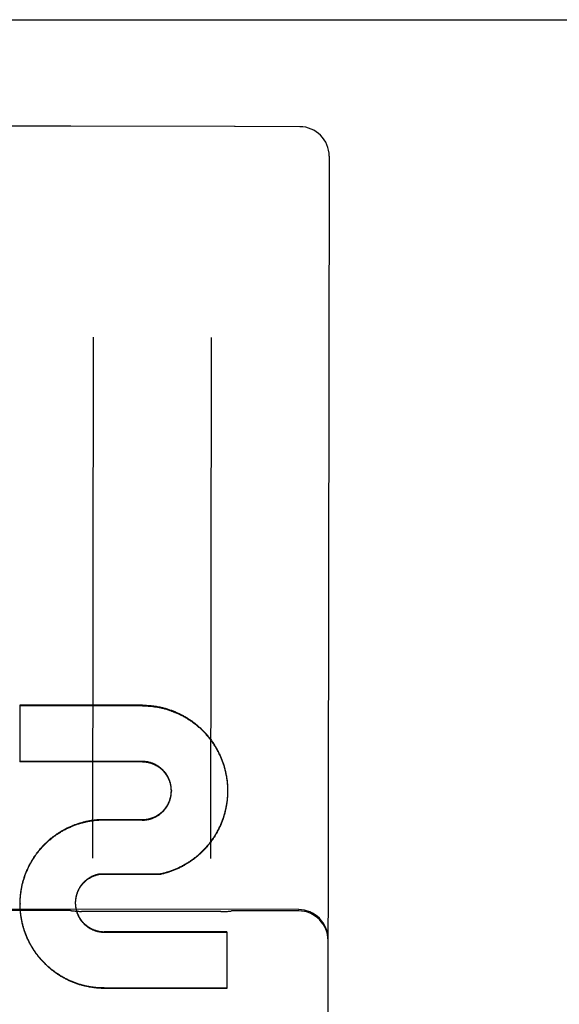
# Model space of a CAD drawing. Header units: inches. Extents: x 0 to 277, y 0 to 179.
# Tile 84 of 94: x 94.063 to 94.635, y 120.126 to 121.169. Entities that reach past the tile are written whole.
import ezdxf

# ---------------------------------------------------------------- set-up
doc = ezdxf.new("R2010")
doc.units = ezdxf.units.IN
doc.header["$LTSCALE"] = 15.20914
doc.header["$MEASUREMENT"] = 0
doc.linetypes.add('HIDDEN', pattern=[0.2, 0.1, -0.1])
doc.layers.get('0').update_dxf_attribs({"linetype": 'CONTINUOUS'})
doc.layers.add('02___PRT_ALL_AXES', color=7, linetype='CONTINUOUS')
doc.layers.add('DEFAULT_2', color=8, linetype='HIDDEN')

msp = doc.modelspace()

# ---------------------------------------------------------------- linework, layer by layer
at = {"color": 3, "linetype": 'Continuous'}
msp.add_line((91.0932, 121.1695), (119.9057, 121.1695), dxfattribs=at)
at = {"layer": '02___PRT_ALL_AXES', "color": 8, "linetype": 'HIDDEN'}
for p, q in [((94.1162, 121.0565), (94.0412, 121.0566)), ((94.2905, 121.0562), (94.1169, 121.0565)), ((94.36, 121.0561), (94.2912, 121.0562)), ((94.3587, 120.2263), (93.5462, 120.2276)), ((94.1149, 120.2253), (94.0399, 120.2254)), ((94.2763, 120.2242), (94.1285, 120.2245)), ((94.3587, 120.2249), (94.2899, 120.225))]:
    msp.add_line(p, q, dxfattribs=at)
at = {"layer": 'DEFAULT_2', "color": 8, "linetype": 'HIDDEN'}
for p, q in [((94.1169, 121.0565), (94.1167, 121.0565)), ((94.2908, 121.0562), (94.2905, 121.0562)), ((94.3912, 121.0248), (94.3882, 119.1296)), ((94.1409, 120.833), (94.14, 120.2809)), ((94.2659, 120.8328), (94.265, 120.2807)), ((94.0629, 120.4432), (94.0628, 120.3829)), ((94.1931, 120.443), (94.0629, 120.4432)), ((94.0629, 120.4425), (94.1931, 120.4423)), ((94.193, 120.3833), (94.0628, 120.3835)), ((94.193, 120.3827), (94.0628, 120.3829)), ((94.2832, 120.3574), (94.2832, 120.3558)), ((94.2832, 120.3564), (94.2833, 120.3548)), ((94.2833, 120.3554), (94.2833, 120.3538)), ((94.2237, 120.3525), (94.2237, 120.3519)), ((94.2833, 120.3495), (94.2832, 120.3479)), ((94.2833, 120.3544), (94.2833, 120.3528)), ((94.2833, 120.3534), (94.2833, 120.3518)), ((94.2833, 120.3524), (94.2833, 120.3518)), ((94.2833, 120.3524), (94.2833, 120.3508)), ((94.2833, 120.3515), (94.2833, 120.3498)), ((94.2833, 120.3505), (94.2833, 120.3489)), ((94.1527, 120.322), (94.1527, 120.3215)), ((94.1527, 120.322), (94.1928, 120.3218)), ((94.1527, 120.3215), (94.1928, 120.3212)), ((94.1928, 120.3218), (94.1928, 120.3212)), ((94.1469, 120.2639), (94.1469, 120.2634)), ((94.2123, 120.2637), (94.1469, 120.2634)), ((94.2123, 120.2642), (94.2123, 120.2637)), ((94.0632, 120.2328), (94.0632, 120.2338)), ((94.0632, 120.2328), (94.0632, 120.2323)), ((94.0632, 120.2314), (94.0632, 120.2323)), ((94.0633, 120.2294), (94.0632, 120.2308)), ((94.0633, 120.2363), (94.0634, 120.2377)), ((94.0633, 120.2353), (94.0633, 120.2367)), ((94.0633, 120.2343), (94.0633, 120.2357)), ((94.0633, 120.2284), (94.0633, 120.2299)), ((94.0634, 120.2372), (94.0634, 120.2386)), ((94.1219, 120.2352), (94.1218, 120.2344)), ((94.1218, 120.2348), (94.1218, 120.2339)), ((94.1218, 120.2339), (94.1218, 120.2337)), ((94.1218, 120.2337), (94.1218, 120.233)), ((94.1218, 120.2334), (94.1218, 120.2326)), ((94.1218, 120.233), (94.1218, 120.2322)), ((94.1218, 120.2326), (94.1219, 120.2317)), ((94.1219, 120.2356), (94.1219, 120.2348)), ((94.0634, 120.2274), (94.0633, 120.2289)), ((94.0634, 120.2265), (94.0634, 120.2279)), ((94.2826, 120.2027), (94.1525, 120.2029)), ((94.1525, 120.2025), (94.2826, 120.2023)), ((94.2826, 120.2027), (94.2825, 120.1427)), ((94.2825, 120.143), (94.1524, 120.1433)), ((94.2825, 120.1427), (94.1524, 120.1429))]:
    msp.add_line(p, q, dxfattribs=at)
for points in [[(94.1931, 120.443), (94.194, 120.443), (94.195, 120.443), (94.196, 120.4429), (94.197, 120.4429), (94.1979, 120.4428), (94.1989, 120.4428), (94.1999, 120.4427), (94.2009, 120.4426), (94.2018, 120.4425), (94.2028, 120.4424), (94.2038, 120.4423), (94.2048, 120.4422), (94.2057, 120.4421), (94.2067, 120.4419), (94.2076, 120.4418), (94.2086, 120.4416), (94.2096, 120.4414), (94.2105, 120.4413), (94.2115, 120.4411), (94.2124, 120.4409), (94.2134, 120.4406), (94.2143, 120.4404), (94.2153, 120.4402), (94.2162, 120.4399), (94.2172, 120.4397), (94.2181, 120.4394), (94.2191, 120.4391), (94.22, 120.4388), (94.2209, 120.4385), (94.2218, 120.4382), (94.2228, 120.4379), (94.2237, 120.4376), (94.2246, 120.4373), (94.2255, 120.4369), (94.2264, 120.4366), (94.2273, 120.4362), (94.2282, 120.4358), (94.2291, 120.4354), (94.23, 120.435), (94.2309, 120.4346), (94.2318, 120.4342), (94.2327, 120.4338), (94.2336, 120.4333), (94.2344, 120.4329), (94.2353, 120.4324), (94.2362, 120.432), (94.237, 120.4315), (94.2379, 120.431), (94.2387, 120.4305), (94.2396, 120.43), (94.2404, 120.4295), (94.2412, 120.429), (94.242, 120.4285), (94.2429, 120.4279), (94.2437, 120.4274), (94.2445, 120.4268), (94.2453, 120.4263), (94.2461, 120.4257), (94.2469, 120.4251), (94.2476, 120.4245), (94.2484, 120.4239), (94.2492, 120.4233), (94.25, 120.4227), (94.2507, 120.4221), (94.2515, 120.4215), (94.2522, 120.4208), (94.2529, 120.4202), (94.2537, 120.4195), (94.2544, 120.4189), (94.2551, 120.4182), (94.2558, 120.4175), (94.2565, 120.4168), (94.2572, 120.4161), (94.2579, 120.4154), (94.2586, 120.4147), (94.2592, 120.414), (94.2599, 120.4133), (94.2605, 120.4126), (94.2612, 120.4118), (94.2618, 120.4111), (94.2625, 120.4103), (94.2631, 120.4096), (94.2637, 120.4088), (94.2643, 120.408), (94.2649, 120.4073), (94.2655, 120.4065), (94.2661, 120.4057), (94.2666, 120.4049), (94.2672, 120.4041), (94.2678, 120.4033), (94.2683, 120.4025), (94.2688, 120.4017), (94.2694, 120.4008), (94.2699, 120.4), (94.2704, 120.3992), (94.2709, 120.3983), (94.2714, 120.3975), (94.2719, 120.3966), (94.2723, 120.3957), (94.2728, 120.3949), (94.2733, 120.394), (94.2737, 120.3931), (94.2741, 120.3923), (94.2746, 120.3914), (94.275, 120.3905), (94.2754, 120.3896), (94.2758, 120.3887), (94.2762, 120.3878), (94.2765, 120.3869), (94.2769, 120.386), (94.2773, 120.3851), (94.2776, 120.3842), (94.278, 120.3832), (94.2783, 120.3823), (94.2786, 120.3814), (94.2789, 120.3804), (94.2792, 120.3795), (94.2795, 120.3786), (94.2798, 120.3776), (94.28, 120.3767), (94.2803, 120.3757), (94.2805, 120.3748), (94.2808, 120.3738), (94.281, 120.3729), (94.2812, 120.3719), (94.2814, 120.371), (94.2816, 120.37), (94.2818, 120.369), (94.282, 120.3681), (94.2821, 120.3671), (94.2823, 120.3661), (94.2824, 120.3652), (94.2826, 120.3642), (94.2827, 120.3632), (94.2828, 120.3622), (94.2829, 120.3613), (94.283, 120.3603), (94.2831, 120.3593), (94.2831, 120.3583), (94.2832, 120.3574)], [(94.1931, 120.4423), (94.1941, 120.4423), (94.195, 120.4423), (94.196, 120.4423), (94.197, 120.4422), (94.198, 120.4422), (94.199, 120.4421), (94.2, 120.442), (94.2009, 120.442), (94.2019, 120.4419), (94.2029, 120.4418), (94.2039, 120.4417), (94.2049, 120.4415), (94.2058, 120.4414), (94.2068, 120.4413), (94.2078, 120.4411), (94.2088, 120.4409), (94.2097, 120.4408), (94.2107, 120.4406), (94.2117, 120.4404), (94.2126, 120.4402), (94.2136, 120.4399), (94.2145, 120.4397), (94.2155, 120.4395), (94.2165, 120.4392), (94.2174, 120.439), (94.2184, 120.4387), (94.2193, 120.4384), (94.2202, 120.4381), (94.2212, 120.4378), (94.2221, 120.4375), (94.223, 120.4372), (94.224, 120.4368), (94.2249, 120.4365), (94.2258, 120.4361), (94.2267, 120.4358), (94.2277, 120.4354), (94.2286, 120.435), (94.2295, 120.4346), (94.2304, 120.4342), (94.2313, 120.4338), (94.2321, 120.4334), (94.233, 120.433), (94.2339, 120.4325), (94.2348, 120.4321), (94.2357, 120.4316), (94.2365, 120.4311), (94.2374, 120.4306), (94.2382, 120.4302), (94.2391, 120.4297), (94.2399, 120.4292), (94.2408, 120.4286), (94.2416, 120.4281), (94.2424, 120.4276), (94.2433, 120.427), (94.2441, 120.4265), (94.2449, 120.4259), (94.2457, 120.4253), (94.2465, 120.4248), (94.2473, 120.4242), (94.2481, 120.4236), (94.2488, 120.423), (94.2496, 120.4224), (94.2504, 120.4217), (94.2511, 120.4211), (94.2519, 120.4205), (94.2526, 120.4198), (94.2534, 120.4192), (94.2541, 120.4185), (94.2548, 120.4178), (94.2555, 120.4171), (94.2562, 120.4165), (94.2569, 120.4158), (94.2576, 120.4151), (94.2583, 120.4144), (94.259, 120.4136), (94.2597, 120.4129), (94.2603, 120.4122), (94.261, 120.4114), (94.2616, 120.4107), (94.2623, 120.4099), (94.2629, 120.4092), (94.2635, 120.4084), (94.2641, 120.4076), (94.2647, 120.4069), (94.2653, 120.4061), (94.2659, 120.4053), (94.2665, 120.4045), (94.2671, 120.4037), (94.2676, 120.4029), (94.2682, 120.4021), (94.2687, 120.4012), (94.2692, 120.4004), (94.2698, 120.3996), (94.2703, 120.3987), (94.2708, 120.3979), (94.2713, 120.397), (94.2718, 120.3962), (94.2723, 120.3953), (94.2727, 120.3944), (94.2732, 120.3936), (94.2736, 120.3927), (94.2741, 120.3918), (94.2745, 120.3909), (94.2749, 120.39), (94.2753, 120.3891), (94.2757, 120.3882), (94.2761, 120.3873), (94.2765, 120.3864), (94.2769, 120.3855), (94.2772, 120.3846), (94.2776, 120.3837), (94.2779, 120.3827), (94.2783, 120.3818), (94.2786, 120.3809), (94.2789, 120.3799), (94.2792, 120.379), (94.2795, 120.3781), (94.2798, 120.3771), (94.28, 120.3762), (94.2803, 120.3752), (94.2805, 120.3743), (94.2808, 120.3733), (94.281, 120.3723), (94.2812, 120.3714), (94.2814, 120.3704), (94.2816, 120.3695), (94.2818, 120.3685), (94.282, 120.3675), (94.2821, 120.3665), (94.2823, 120.3656), (94.2824, 120.3646), (94.2826, 120.3636), (94.2827, 120.3626), (94.2828, 120.3617), (94.2829, 120.3607), (94.283, 120.3597), (94.2831, 120.3587), (94.2831, 120.3577), (94.2832, 120.3567)], [(94.2237, 120.3525), (94.2237, 120.3529), (94.2237, 120.3533), (94.2236, 120.3538), (94.2236, 120.3542), (94.2236, 120.3546), (94.2236, 120.3551), (94.2235, 120.3555), (94.2235, 120.3559), (94.2234, 120.3564), (94.2234, 120.3568), (94.2233, 120.3572), (94.2232, 120.3577), (94.2232, 120.3581), (94.2231, 120.3585), (94.223, 120.359), (94.2229, 120.3594), (94.2228, 120.3598), (94.2227, 120.3602), (94.2226, 120.3607), (94.2225, 120.3611), (94.2223, 120.3615), (94.2222, 120.3619), (94.2221, 120.3623), (94.2219, 120.3627), (94.2218, 120.3632), (94.2216, 120.3636), (94.2215, 120.364), (94.2213, 120.3644), (94.2211, 120.3648), (94.221, 120.3652), (94.2208, 120.3656), (94.2206, 120.366), (94.2204, 120.3664), (94.2202, 120.3667), (94.22, 120.3671), (94.2198, 120.3675), (94.2196, 120.3679), (94.2194, 120.3683), (94.2191, 120.3686), (94.2189, 120.369), (94.2187, 120.3694), (94.2184, 120.3697), (94.2182, 120.3701), (94.2179, 120.3705), (94.2177, 120.3708), (94.2174, 120.3712), (94.2171, 120.3715), (94.2169, 120.3718), (94.2166, 120.3722), (94.2163, 120.3725), (94.216, 120.3728), (94.2157, 120.3732), (94.2154, 120.3735), (94.2151, 120.3738), (94.2148, 120.3741), (94.2145, 120.3744), (94.2142, 120.3747), (94.2139, 120.375), (94.2136, 120.3753), (94.2133, 120.3756), (94.2129, 120.3759), (94.2126, 120.3762), (94.2123, 120.3765), (94.2119, 120.3767), (94.2116, 120.377), (94.2112, 120.3773), (94.2109, 120.3775), (94.2105, 120.3778), (94.2102, 120.378), (94.2098, 120.3783), (94.2094, 120.3785), (94.2091, 120.3787), (94.2087, 120.379), (94.2083, 120.3792), (94.2079, 120.3794), (94.2076, 120.3796), (94.2072, 120.3798), (94.2068, 120.38), (94.2064, 120.3802), (94.206, 120.3804), (94.2056, 120.3806), (94.2052, 120.3807), (94.2048, 120.3809), (94.2044, 120.3811), (94.204, 120.3812), (94.2036, 120.3814), (94.2032, 120.3815), (94.2028, 120.3817), (94.2024, 120.3818), (94.202, 120.382), (94.2015, 120.3821), (94.2011, 120.3822), (94.2007, 120.3823), (94.2003, 120.3824), (94.1999, 120.3825), (94.1994, 120.3826), (94.199, 120.3827), (94.1986, 120.3828), (94.1982, 120.3829), (94.1977, 120.3829), (94.1973, 120.383), (94.1969, 120.3831), (94.1964, 120.3831), (94.196, 120.3832), (94.1956, 120.3832), (94.1951, 120.3832), (94.1947, 120.3833), (94.1943, 120.3833), (94.1938, 120.3833), (94.1934, 120.3833), (94.193, 120.3833)], [(94.2237, 120.3519), (94.2237, 120.3524), (94.2237, 120.3528), (94.2236, 120.3532), (94.2236, 120.3537), (94.2236, 120.3541), (94.2236, 120.3545), (94.2235, 120.355), (94.2235, 120.3554), (94.2234, 120.3559), (94.2234, 120.3563), (94.2233, 120.3567), (94.2232, 120.3572), (94.2232, 120.3576), (94.2231, 120.358), (94.223, 120.3585), (94.2229, 120.3589), (94.2228, 120.3593), (94.2227, 120.3597), (94.2226, 120.3602), (94.2224, 120.3606), (94.2223, 120.361), (94.2222, 120.3614), (94.222, 120.3618), (94.2219, 120.3623), (94.2218, 120.3627), (94.2216, 120.3631), (94.2214, 120.3635), (94.2213, 120.3639), (94.2211, 120.3643), (94.2209, 120.3647), (94.2207, 120.3651), (94.2205, 120.3655), (94.2203, 120.3659), (94.2201, 120.3663), (94.2199, 120.3667), (94.2197, 120.367), (94.2195, 120.3674), (94.2193, 120.3678), (94.2191, 120.3682), (94.2188, 120.3686), (94.2186, 120.3689), (94.2183, 120.3693), (94.2181, 120.3696), (94.2178, 120.37), (94.2176, 120.3704), (94.2173, 120.3707), (94.217, 120.3711), (94.2168, 120.3714), (94.2165, 120.3717), (94.2162, 120.3721), (94.2159, 120.3724), (94.2156, 120.3727), (94.2153, 120.3731), (94.215, 120.3734), (94.2147, 120.3737), (94.2144, 120.374), (94.2141, 120.3743), (94.2138, 120.3746), (94.2134, 120.3749), (94.2131, 120.3752), (94.2128, 120.3755), (94.2124, 120.3757), (94.2121, 120.376), (94.2117, 120.3763), (94.2114, 120.3766), (94.211, 120.3768), (94.2107, 120.3771), (94.2103, 120.3773), (94.21, 120.3776), (94.2096, 120.3778), (94.2092, 120.3781), (94.2089, 120.3783), (94.2085, 120.3785), (94.2081, 120.3787), (94.2077, 120.3789), (94.2073, 120.3792), (94.2069, 120.3794), (94.2065, 120.3796), (94.2061, 120.3797), (94.2057, 120.3799), (94.2053, 120.3801), (94.2049, 120.3803), (94.2045, 120.3805), (94.2041, 120.3806), (94.2037, 120.3808), (94.2033, 120.3809), (94.2029, 120.3811), (94.2025, 120.3812), (94.2021, 120.3813), (94.2016, 120.3815), (94.2012, 120.3816), (94.2008, 120.3817), (94.2004, 120.3818), (94.1999, 120.3819), (94.1995, 120.382), (94.1991, 120.3821), (94.1986, 120.3822), (94.1982, 120.3823), (94.1978, 120.3823), (94.1973, 120.3824), (94.1969, 120.3825), (94.1965, 120.3825), (94.196, 120.3826), (94.1956, 120.3826), (94.1952, 120.3826), (94.1947, 120.3827), (94.1943, 120.3827), (94.1939, 120.3827), (94.1934, 120.3827), (94.193, 120.3827)], [(94.1928, 120.3218), (94.1933, 120.3218), (94.1937, 120.3218), (94.1941, 120.3218), (94.1946, 120.3218), (94.195, 120.3218), (94.1954, 120.3219), (94.1959, 120.3219), (94.1963, 120.3219), (94.1967, 120.322), (94.1972, 120.3221), (94.1976, 120.3221), (94.198, 120.3222), (94.1984, 120.3223), (94.1989, 120.3223), (94.1993, 120.3224), (94.1997, 120.3225), (94.2002, 120.3226), (94.2006, 120.3227), (94.201, 120.3228), (94.2014, 120.323), (94.2018, 120.3231), (94.2022, 120.3232), (94.2027, 120.3233), (94.2031, 120.3235), (94.2035, 120.3236), (94.2039, 120.3238), (94.2043, 120.3239), (94.2047, 120.3241), (94.2051, 120.3243), (94.2055, 120.3244), (94.2059, 120.3246), (94.2063, 120.3248), (94.2067, 120.325), (94.2071, 120.3252), (94.2074, 120.3254), (94.2078, 120.3256), (94.2082, 120.3258), (94.2086, 120.326), (94.209, 120.3263), (94.2093, 120.3265), (94.2097, 120.3267), (94.2101, 120.327), (94.2104, 120.3272), (94.2108, 120.3275), (94.2111, 120.3277), (94.2115, 120.328), (94.2118, 120.3283), (94.2122, 120.3285), (94.2125, 120.3288), (94.2128, 120.3291), (94.2132, 120.3294), (94.2135, 120.3297), (94.2138, 120.3299), (94.2141, 120.3302), (94.2144, 120.3305), (94.2147, 120.3309), (94.2151, 120.3312), (94.2154, 120.3315), (94.2156, 120.3318), (94.2159, 120.3321), (94.2162, 120.3325), (94.2165, 120.3328), (94.2168, 120.3331), (94.2171, 120.3335), (94.2173, 120.3338), (94.2176, 120.3342), (94.2178, 120.3345), (94.2181, 120.3349), (94.2183, 120.3352), (94.2186, 120.3356), (94.2188, 120.3359), (94.2191, 120.3363), (94.2193, 120.3367), (94.2195, 120.3371), (94.2197, 120.3374), (94.2199, 120.3378), (94.2201, 120.3382), (94.2203, 120.3386), (94.2205, 120.339), (94.2207, 120.3394), (94.2209, 120.3398), (94.2211, 120.3402), (94.2213, 120.3406), (94.2214, 120.341), (94.2216, 120.3414), (94.2217, 120.3418), (94.2219, 120.3422), (94.222, 120.3426), (94.2222, 120.343), (94.2223, 120.3434), (94.2224, 120.3439), (94.2225, 120.3443), (94.2227, 120.3447), (94.2228, 120.3451), (94.2229, 120.3455), (94.223, 120.346), (94.2231, 120.3464), (94.2231, 120.3468), (94.2232, 120.3473), (94.2233, 120.3477), (94.2234, 120.3481), (94.2234, 120.3485), (94.2235, 120.349), (94.2235, 120.3494), (94.2236, 120.3498), (94.2236, 120.3503), (94.2236, 120.3507), (94.2236, 120.3512), (94.2237, 120.3516), (94.2237, 120.352), (94.2237, 120.3525)], [(94.1928, 120.3212), (94.1933, 120.3212), (94.1937, 120.3213), (94.1941, 120.3213), (94.1946, 120.3213), (94.195, 120.3213), (94.1955, 120.3214), (94.1959, 120.3214), (94.1963, 120.3214), (94.1968, 120.3215), (94.1972, 120.3215), (94.1976, 120.3216), (94.1981, 120.3217), (94.1985, 120.3218), (94.1989, 120.3218), (94.1994, 120.3219), (94.1998, 120.322), (94.2002, 120.3221), (94.2006, 120.3222), (94.2011, 120.3223), (94.2015, 120.3225), (94.2019, 120.3226), (94.2023, 120.3227), (94.2028, 120.3229), (94.2032, 120.323), (94.2036, 120.3232), (94.204, 120.3233), (94.2044, 120.3235), (94.2048, 120.3236), (94.2052, 120.3238), (94.2056, 120.324), (94.206, 120.3242), (94.2064, 120.3244), (94.2068, 120.3246), (94.2072, 120.3248), (94.2076, 120.325), (94.208, 120.3252), (94.2083, 120.3254), (94.2087, 120.3256), (94.2091, 120.3258), (94.2095, 120.3261), (94.2098, 120.3263), (94.2102, 120.3266), (94.2106, 120.3268), (94.2109, 120.3271), (94.2113, 120.3273), (94.2116, 120.3276), (94.212, 120.3279), (94.2123, 120.3281), (94.2127, 120.3284), (94.213, 120.3287), (94.2133, 120.329), (94.2137, 120.3293), (94.214, 120.3296), (94.2143, 120.3299), (94.2146, 120.3302), (94.2149, 120.3305), (94.2152, 120.3308), (94.2155, 120.3311), (94.2158, 120.3315), (94.2161, 120.3318), (94.2164, 120.3321), (94.2167, 120.3325), (94.2169, 120.3328), (94.2172, 120.3332), (94.2175, 120.3335), (94.2177, 120.3339), (94.218, 120.3342), (94.2183, 120.3346), (94.2185, 120.3349), (94.2187, 120.3353), (94.219, 120.3357), (94.2192, 120.336), (94.2194, 120.3364), (94.2197, 120.3368), (94.2199, 120.3372), (94.2201, 120.3376), (94.2203, 120.338), (94.2205, 120.3384), (94.2207, 120.3387), (94.2209, 120.3391), (94.221, 120.3395), (94.2212, 120.3399), (94.2214, 120.3404), (94.2215, 120.3408), (94.2217, 120.3412), (94.2219, 120.3416), (94.222, 120.342), (94.2221, 120.3424), (94.2223, 120.3428), (94.2224, 120.3433), (94.2225, 120.3437), (94.2226, 120.3441), (94.2228, 120.3445), (94.2229, 120.345), (94.223, 120.3454), (94.223, 120.3458), (94.2231, 120.3462), (94.2232, 120.3467), (94.2233, 120.3471), (94.2233, 120.3475), (94.2234, 120.348), (94.2235, 120.3484), (94.2235, 120.3488), (94.2236, 120.3493), (94.2236, 120.3497), (94.2236, 120.3502), (94.2236, 120.3506), (94.2237, 120.351), (94.2237, 120.3515), (94.2237, 120.3519)], [(94.2832, 120.3485), (94.2832, 120.3469), (94.2831, 120.3459), (94.283, 120.3449), (94.283, 120.3439), (94.2829, 120.343), (94.2828, 120.342), (94.2826, 120.341), (94.2825, 120.34), (94.2824, 120.339), (94.2822, 120.3381), (94.2821, 120.3371), (94.2819, 120.3361), (94.2817, 120.3352), (94.2815, 120.3342), (94.2813, 120.3332), (94.2811, 120.3323), (94.2809, 120.3313), (94.2807, 120.3303), (94.2804, 120.3294), (94.2802, 120.3284), (94.2799, 120.3275), (94.2797, 120.3265), (94.2794, 120.3256), (94.2791, 120.3246), (94.2788, 120.3237), (94.2785, 120.3228), (94.2781, 120.3218), (94.2778, 120.3209), (94.2775, 120.32), (94.2771, 120.3191), (94.2767, 120.3182), (94.2764, 120.3172), (94.276, 120.3163), (94.2756, 120.3154), (94.2752, 120.3145), (94.2748, 120.3136), (94.2743, 120.3127), (94.2739, 120.3119), (94.2735, 120.311), (94.273, 120.3101), (94.2726, 120.3092), (94.2721, 120.3084), (94.2716, 120.3075), (94.2711, 120.3067), (94.2706, 120.3058), (94.2701, 120.305), (94.2696, 120.3041), (94.2691, 120.3033), (94.2685, 120.3025), (94.268, 120.3016), (94.2674, 120.3008), (94.2669, 120.3), (94.2663, 120.2992), (94.2657, 120.2984), (94.2651, 120.2976), (94.2645, 120.2968), (94.2639, 120.2961), (94.2633, 120.2953), (94.2627, 120.2945), (94.262, 120.2938), (94.2614, 120.293), (94.2608, 120.2923), (94.2601, 120.2915), (94.2594, 120.2908), (94.2588, 120.2901), (94.2581, 120.2894), (94.2574, 120.2887), (94.2567, 120.288), (94.256, 120.2873), (94.2553, 120.2866), (94.2546, 120.2859), (94.2539, 120.2852), (94.2531, 120.2846), (94.2524, 120.2839), (94.2516, 120.2833), (94.2509, 120.2827), (94.2501, 120.282), (94.2494, 120.2814), (94.2486, 120.2808), (94.2478, 120.2802), (94.247, 120.2796), (94.2462, 120.279), (94.2454, 120.2784), (94.2446, 120.2779), (94.2438, 120.2773), (94.243, 120.2768), (94.2422, 120.2762), (94.2413, 120.2757), (94.2405, 120.2752), (94.2397, 120.2747), (94.2388, 120.2741), (94.238, 120.2737), (94.2371, 120.2732), (94.2362, 120.2727), (94.2354, 120.2722), (94.2345, 120.2718), (94.2336, 120.2713), (94.2327, 120.2709), (94.2318, 120.2704), (94.2309, 120.27), (94.2301, 120.2696), (94.2292, 120.2692), (94.2282, 120.2688), (94.2273, 120.2684), (94.2264, 120.2681), (94.2255, 120.2677), (94.2246, 120.2674), (94.2237, 120.267), (94.2227, 120.2667), (94.2218, 120.2664), (94.2209, 120.2661), (94.2199, 120.2658), (94.219, 120.2655), (94.218, 120.2652), (94.2171, 120.2649), (94.2161, 120.2647), (94.2152, 120.2644), (94.2142, 120.2642), (94.2133, 120.264), (94.2123, 120.2637)], [(94.2832, 120.3476), (94.2831, 120.3466), (94.2831, 120.3456), (94.283, 120.3446), (94.2829, 120.3436), (94.2828, 120.3427), (94.2827, 120.3417), (94.2825, 120.3407), (94.2824, 120.3397), (94.2823, 120.3388), (94.2821, 120.3378), (94.2819, 120.3368), (94.2818, 120.3359), (94.2816, 120.3349), (94.2814, 120.334), (94.2812, 120.333), (94.281, 120.332), (94.2807, 120.3311), (94.2805, 120.3301), (94.2803, 120.3292), (94.28, 120.3282), (94.2797, 120.3273), (94.2794, 120.3264), (94.2792, 120.3254), (94.2789, 120.3245), (94.2786, 120.3236), (94.2782, 120.3226), (94.2779, 120.3217), (94.2776, 120.3208), (94.2772, 120.3199), (94.2769, 120.319), (94.2765, 120.318), (94.2761, 120.3171), (94.2757, 120.3162), (94.2753, 120.3153), (94.2749, 120.3145), (94.2745, 120.3136), (94.2741, 120.3127), (94.2736, 120.3118), (94.2732, 120.3109), (94.2727, 120.3101), (94.2723, 120.3092), (94.2718, 120.3083), (94.2713, 120.3075), (94.2708, 120.3067), (94.2703, 120.3058), (94.2698, 120.305), (94.2693, 120.3041), (94.2688, 120.3033), (94.2682, 120.3025), (94.2677, 120.3017), (94.2671, 120.3009), (94.2666, 120.3001), (94.266, 120.2993), (94.2654, 120.2985), (94.2648, 120.2977), (94.2642, 120.2969), (94.2636, 120.2962), (94.263, 120.2954), (94.2624, 120.2946), (94.2617, 120.2939), (94.2611, 120.2932), (94.2605, 120.2924), (94.2598, 120.2917), (94.2591, 120.291), (94.2585, 120.2903), (94.2578, 120.2896), (94.2571, 120.2889), (94.2564, 120.2882), (94.2557, 120.2875), (94.255, 120.2868), (94.2543, 120.2861), (94.2536, 120.2855), (94.2528, 120.2848), (94.2521, 120.2842), (94.2514, 120.2835), (94.2506, 120.2829), (94.2499, 120.2823), (94.2491, 120.2817), (94.2483, 120.2811), (94.2476, 120.2805), (94.2468, 120.2799), (94.246, 120.2793), (94.2452, 120.2787), (94.2444, 120.2782), (94.2436, 120.2776), (94.2428, 120.2771), (94.2419, 120.2765), (94.2411, 120.276), (94.2403, 120.2755), (94.2395, 120.275), (94.2386, 120.2745), (94.2378, 120.274), (94.2369, 120.2735), (94.2361, 120.2731), (94.2352, 120.2726), (94.2343, 120.2721), (94.2335, 120.2717), (94.2326, 120.2713), (94.2317, 120.2708), (94.2308, 120.2704), (94.2299, 120.27), (94.229, 120.2696), (94.2281, 120.2692), (94.2272, 120.2689), (94.2263, 120.2685), (94.2254, 120.2681), (94.2245, 120.2678), (94.2236, 120.2675), (94.2226, 120.2671), (94.2217, 120.2668), (94.2208, 120.2665), (94.2199, 120.2662), (94.2189, 120.2659), (94.218, 120.2656), (94.217, 120.2654), (94.2161, 120.2651), (94.2152, 120.2649), (94.2142, 120.2646), (94.2133, 120.2644), (94.2123, 120.2642)], [(94.0634, 120.2386), (94.0635, 120.2396), (94.0636, 120.2406), (94.0637, 120.2415), (94.0638, 120.2425), (94.0639, 120.2435), (94.064, 120.2445), (94.0641, 120.2454), (94.0643, 120.2464), (94.0644, 120.2473), (94.0646, 120.2483), (94.0648, 120.2493), (94.065, 120.2502), (94.0652, 120.2512), (94.0654, 120.2521), (94.0656, 120.2531), (94.0658, 120.254), (94.0661, 120.255), (94.0663, 120.2559), (94.0666, 120.2569), (94.0668, 120.2578), (94.0671, 120.2587), (94.0674, 120.2597), (94.0677, 120.2606), (94.068, 120.2615), (94.0683, 120.2624), (94.0687, 120.2634), (94.069, 120.2643), (94.0694, 120.2652), (94.0697, 120.2661), (94.0701, 120.267), (94.0705, 120.2679), (94.0709, 120.2688), (94.0713, 120.2697), (94.0717, 120.2706), (94.0721, 120.2715), (94.0725, 120.2723), (94.073, 120.2732), (94.0734, 120.2741), (94.0739, 120.2749), (94.0743, 120.2758), (94.0748, 120.2766), (94.0753, 120.2775), (94.0758, 120.2783), (94.0763, 120.2792), (94.0768, 120.28), (94.0773, 120.2808), (94.0779, 120.2816), (94.0784, 120.2825), (94.0789, 120.2833), (94.0795, 120.2841), (94.0801, 120.2849), (94.0806, 120.2856), (94.0812, 120.2864), (94.0818, 120.2872), (94.0824, 120.288), (94.083, 120.2887), (94.0836, 120.2895), (94.0843, 120.2902), (94.0849, 120.291), (94.0855, 120.2917), (94.0862, 120.2924), (94.0868, 120.2932), (94.0875, 120.2939), (94.0882, 120.2946), (94.0888, 120.2953), (94.0895, 120.296), (94.0902, 120.2967), (94.0909, 120.2973), (94.0916, 120.298), (94.0924, 120.2987), (94.0931, 120.2993), (94.0938, 120.3), (94.0945, 120.3006), (94.0953, 120.3012), (94.096, 120.3019), (94.0968, 120.3025), (94.0976, 120.3031), (94.0983, 120.3037), (94.0991, 120.3043), (94.0999, 120.3048), (94.1007, 120.3054), (94.1015, 120.306), (94.1023, 120.3065), (94.1031, 120.3071), (94.1039, 120.3076), (94.1047, 120.3081), (94.1056, 120.3087), (94.1064, 120.3092), (94.1072, 120.3097), (94.1081, 120.3102), (94.1089, 120.3106), (94.1098, 120.3111), (94.1106, 120.3116), (94.1115, 120.312), (94.1123, 120.3125), (94.1132, 120.3129), (94.1141, 120.3133), (94.115, 120.3137), (94.1159, 120.3141), (94.1168, 120.3145), (94.1176, 120.3149), (94.1185, 120.3153), (94.1194, 120.3157), (94.1204, 120.316), (94.1213, 120.3164), (94.1222, 120.3167), (94.1231, 120.317), (94.124, 120.3173), (94.1249, 120.3177), (94.1259, 120.318), (94.1268, 120.3182), (94.1277, 120.3185), (94.1287, 120.3188), (94.1296, 120.319), (94.1305, 120.3193), (94.1315, 120.3195), (94.1324, 120.3197), (94.1334, 120.32), (94.1343, 120.3202), (94.1353, 120.3204), (94.1363, 120.3205), (94.1372, 120.3207), (94.1382, 120.3209), (94.1391, 120.321), (94.1401, 120.3212), (94.1411, 120.3213), (94.142, 120.3214), (94.143, 120.3215), (94.144, 120.3216), (94.1449, 120.3217), (94.1459, 120.3218), (94.1469, 120.3219), (94.1478, 120.3219), (94.1488, 120.322), (94.1498, 120.322), (94.1508, 120.322), (94.1517, 120.322), (94.1527, 120.322)], [(94.0634, 120.2382), (94.0635, 120.2392), (94.0636, 120.2402), (94.0637, 120.2412), (94.0638, 120.2421), (94.0639, 120.2431), (94.064, 120.2441), (94.0642, 120.2451), (94.0643, 120.246), (94.0645, 120.247), (94.0646, 120.248), (94.0648, 120.2489), (94.065, 120.2499), (94.0652, 120.2508), (94.0654, 120.2518), (94.0656, 120.2528), (94.0659, 120.2537), (94.0661, 120.2547), (94.0664, 120.2556), (94.0666, 120.2566), (94.0669, 120.2575), (94.0672, 120.2584), (94.0675, 120.2594), (94.0678, 120.2603), (94.0681, 120.2612), (94.0684, 120.2622), (94.0687, 120.2631), (94.0691, 120.264), (94.0694, 120.2649), (94.0698, 120.2658), (94.0702, 120.2667), (94.0706, 120.2676), (94.071, 120.2685), (94.0714, 120.2694), (94.0718, 120.2703), (94.0722, 120.2712), (94.0726, 120.2721), (94.0731, 120.273), (94.0735, 120.2738), (94.074, 120.2747), (94.0745, 120.2756), (94.0749, 120.2764), (94.0754, 120.2773), (94.0759, 120.2781), (94.0764, 120.279), (94.077, 120.2798), (94.0775, 120.2806), (94.078, 120.2814), (94.0786, 120.2823), (94.0791, 120.2831), (94.0797, 120.2839), (94.0803, 120.2847), (94.0808, 120.2855), (94.0814, 120.2862), (94.082, 120.287), (94.0826, 120.2878), (94.0832, 120.2886), (94.0839, 120.2893), (94.0845, 120.2901), (94.0851, 120.2908), (94.0858, 120.2915), (94.0864, 120.2923), (94.0871, 120.293), (94.0878, 120.2937), (94.0885, 120.2944), (94.0891, 120.2951), (94.0898, 120.2958), (94.0905, 120.2965), (94.0913, 120.2972), (94.092, 120.2978), (94.0927, 120.2985), (94.0934, 120.2992), (94.0942, 120.2998), (94.0949, 120.3004), (94.0957, 120.3011), (94.0964, 120.3017), (94.0972, 120.3023), (94.098, 120.3029), (94.0987, 120.3035), (94.0995, 120.3041), (94.1003, 120.3047), (94.1011, 120.3052), (94.1019, 120.3058), (94.1027, 120.3063), (94.1036, 120.3069), (94.1044, 120.3074), (94.1052, 120.3079), (94.1061, 120.3085), (94.1069, 120.309), (94.1077, 120.3095), (94.1086, 120.31), (94.1094, 120.3104), (94.1103, 120.3109), (94.1112, 120.3114), (94.112, 120.3118), (94.1129, 120.3122), (94.1138, 120.3127), (94.1147, 120.3131), (94.1156, 120.3135), (94.1165, 120.3139), (94.1174, 120.3143), (94.1183, 120.3147), (94.1192, 120.3151), (94.1201, 120.3154), (94.121, 120.3158), (94.1219, 120.3161), (94.1229, 120.3164), (94.1238, 120.3168), (94.1247, 120.3171), (94.1257, 120.3174), (94.1266, 120.3177), (94.1275, 120.3179), (94.1285, 120.3182), (94.1294, 120.3185), (94.1304, 120.3187), (94.1313, 120.319), (94.1323, 120.3192), (94.1332, 120.3194), (94.1342, 120.3196), (94.1352, 120.3198), (94.1361, 120.32), (94.1371, 120.3202), (94.1381, 120.3203), (94.139, 120.3205), (94.14, 120.3206), (94.141, 120.3208), (94.1419, 120.3209), (94.1429, 120.321), (94.1439, 120.3211), (94.1449, 120.3212), (94.1458, 120.3213), (94.1468, 120.3213), (94.1478, 120.3214), (94.1488, 120.3214), (94.1498, 120.3215), (94.1507, 120.3215), (94.1517, 120.3215), (94.1527, 120.3215)], [(94.1469, 120.2639), (94.1465, 120.2638), (94.1461, 120.2637), (94.1456, 120.2636), (94.1452, 120.2635), (94.1448, 120.2634), (94.1444, 120.2633), (94.144, 120.2632), (94.1435, 120.2631), (94.1431, 120.2629), (94.1427, 120.2628), (94.1423, 120.2626), (94.1419, 120.2625), (94.1415, 120.2623), (94.1411, 120.2622), (94.1407, 120.262), (94.1403, 120.2618), (94.1399, 120.2617), (94.1395, 120.2615), (94.1391, 120.2613), (94.1387, 120.2611), (94.1383, 120.2609), (94.1379, 120.2607), (94.1375, 120.2605), (94.1371, 120.2603), (94.1368, 120.26), (94.1364, 120.2598), (94.136, 120.2596), (94.1357, 120.2593), (94.1353, 120.2591), (94.1349, 120.2589), (94.1346, 120.2586), (94.1342, 120.2583), (94.1339, 120.2581), (94.1335, 120.2578), (94.1332, 120.2575), (94.1329, 120.2573), (94.1325, 120.257), (94.1322, 120.2567), (94.1319, 120.2564), (94.1316, 120.2561), (94.1312, 120.2558), (94.1309, 120.2555), (94.1306, 120.2552), (94.1303, 120.2549), (94.13, 120.2546), (94.1297, 120.2542), (94.1294, 120.2539), (94.1291, 120.2536), (94.1289, 120.2532), (94.1286, 120.2529), (94.1283, 120.2526), (94.128, 120.2522), (94.1278, 120.2519), (94.1275, 120.2515), (94.1273, 120.2511), (94.127, 120.2508), (94.1268, 120.2504), (94.1266, 120.25), (94.1263, 120.2497), (94.1261, 120.2493), (94.1259, 120.2489), (94.1257, 120.2485), (94.1255, 120.2482), (94.1253, 120.2478), (94.1251, 120.2474), (94.1249, 120.247), (94.1247, 120.2466), (94.1245, 120.2462), (94.1243, 120.2458), (94.1242, 120.2454), (94.124, 120.245), (94.1238, 120.2446), (94.1237, 120.2442), (94.1235, 120.2438), (94.1234, 120.2433), (94.1233, 120.2429), (94.1231, 120.2425), (94.123, 120.2421), (94.1229, 120.2417), (94.1228, 120.2412), (94.1227, 120.2408), (94.1226, 120.2404), (94.1225, 120.24), (94.1224, 120.2395), (94.1223, 120.2391), (94.1222, 120.2387), (94.1222, 120.2382), (94.1221, 120.2378), (94.122, 120.2374), (94.122, 120.2369), (94.122, 120.2365), (94.1219, 120.2361), (94.1219, 120.2356)], [(94.1469, 120.2634), (94.1465, 120.2633), (94.1461, 120.2633), (94.1456, 120.2632), (94.1452, 120.2631), (94.1448, 120.263), (94.1443, 120.2628), (94.1439, 120.2627), (94.1435, 120.2626), (94.1431, 120.2625), (94.1427, 120.2623), (94.1422, 120.2622), (94.1418, 120.262), (94.1414, 120.2619), (94.141, 120.2617), (94.1406, 120.2615), (94.1402, 120.2614), (94.1398, 120.2612), (94.1394, 120.261), (94.139, 120.2608), (94.1386, 120.2606), (94.1382, 120.2604), (94.1378, 120.2602), (94.1374, 120.26), (94.1371, 120.2598), (94.1367, 120.2595), (94.1363, 120.2593), (94.1359, 120.2591), (94.1356, 120.2588), (94.1352, 120.2586), (94.1348, 120.2583), (94.1345, 120.2581), (94.1341, 120.2578), (94.1338, 120.2575), (94.1334, 120.2573), (94.1331, 120.257), (94.1327, 120.2567), (94.1324, 120.2564), (94.1321, 120.2561), (94.1317, 120.2558), (94.1314, 120.2555), (94.1311, 120.2552), (94.1308, 120.2549), (94.1305, 120.2546), (94.1302, 120.2543), (94.1299, 120.254), (94.1296, 120.2536), (94.1293, 120.2533), (94.129, 120.253), (94.1287, 120.2526), (94.1284, 120.2523), (94.1282, 120.2519), (94.1279, 120.2516), (94.1276, 120.2512), (94.1274, 120.2509), (94.1271, 120.2505), (94.1269, 120.2501), (94.1267, 120.2498), (94.1264, 120.2494), (94.1262, 120.249), (94.126, 120.2486), (94.1257, 120.2483), (94.1255, 120.2479), (94.1253, 120.2475), (94.1251, 120.2471), (94.1249, 120.2467), (94.1247, 120.2463), (94.1246, 120.2459), (94.1244, 120.2455), (94.1242, 120.2451), (94.124, 120.2447), (94.1239, 120.2443), (94.1237, 120.2438), (94.1236, 120.2434), (94.1234, 120.243), (94.1233, 120.2426), (94.1232, 120.2422), (94.123, 120.2418), (94.1229, 120.2413), (94.1228, 120.2409), (94.1227, 120.2405), (94.1226, 120.24), (94.1225, 120.2396), (94.1224, 120.2392), (94.1223, 120.2388), (94.1222, 120.2383), (94.1222, 120.2379), (94.1221, 120.2374), (94.1221, 120.237), (94.122, 120.2366), (94.122, 120.2361), (94.1219, 120.2357), (94.1219, 120.2353)], [(94.0632, 120.2323), (94.0632, 120.2333), (94.0633, 120.2347)], [(94.0632, 120.2304), (94.0632, 120.2318), (94.0632, 120.2328)], [(94.1218, 120.2343), (94.1218, 120.2335), (94.1218, 120.2333)], [(94.1219, 120.2321), (94.1219, 120.2313), (94.1219, 120.2308), (94.1219, 120.2304), (94.122, 120.23), (94.122, 120.2295), (94.1221, 120.2291), (94.1222, 120.2287), (94.1222, 120.2282), (94.1223, 120.2278), (94.1224, 120.2274), (94.1225, 120.2269), (94.1226, 120.2265), (94.1227, 120.2261), (94.1228, 120.2256), (94.1229, 120.2252), (94.123, 120.2248), (94.1231, 120.2244), (94.1233, 120.2239), (94.1234, 120.2235), (94.1235, 120.2231), (94.1237, 120.2227), (94.1238, 120.2223), (94.124, 120.2219), (94.1242, 120.2214), (94.1243, 120.221), (94.1245, 120.2206), (94.1247, 120.2202), (94.1249, 120.2198), (94.1251, 120.2194), (94.1253, 120.219), (94.1255, 120.2187), (94.1257, 120.2183), (94.1259, 120.2179), (94.1261, 120.2175), (94.1264, 120.2171), (94.1266, 120.2168), (94.1268, 120.2164), (94.1271, 120.216), (94.1273, 120.2157), (94.1276, 120.2153), (94.1278, 120.2149), (94.1281, 120.2146), (94.1284, 120.2142), (94.1287, 120.2139), (94.1289, 120.2135), (94.1292, 120.2132), (94.1295, 120.2129), (94.1298, 120.2126), (94.1301, 120.2122), (94.1304, 120.2119), (94.1307, 120.2116), (94.131, 120.2113), (94.1313, 120.211), (94.1317, 120.2107), (94.132, 120.2104), (94.1323, 120.2101), (94.1327, 120.2098), (94.133, 120.2095), (94.1333, 120.2092), (94.1337, 120.209), (94.134, 120.2087), (94.1344, 120.2084), (94.1347, 120.2082), (94.1351, 120.2079), (94.1355, 120.2077), (94.1358, 120.2074), (94.1362, 120.2072), (94.1366, 120.207), (94.137, 120.2067), (94.1373, 120.2065), (94.1377, 120.2063), (94.1381, 120.2061), (94.1385, 120.2059), (94.1389, 120.2057), (94.1393, 120.2055), (94.1397, 120.2053), (94.1401, 120.2051), (94.1405, 120.2049), (94.1409, 120.2048), (94.1413, 120.2046), (94.1417, 120.2044), (94.1421, 120.2043), (94.1426, 120.2041), (94.143, 120.204), (94.1434, 120.2039), (94.1438, 120.2037), (94.1442, 120.2036), (94.1447, 120.2035), (94.1451, 120.2034), (94.1455, 120.2033), (94.146, 120.2032), (94.1464, 120.2031), (94.1468, 120.203), (94.1473, 120.2029), (94.1477, 120.2029), (94.1481, 120.2028), (94.1486, 120.2027), (94.149, 120.2027), (94.1494, 120.2026), (94.1499, 120.2026), (94.1503, 120.2026), (94.1508, 120.2025), (94.1512, 120.2025), (94.1516, 120.2025), (94.1521, 120.2025), (94.1525, 120.2025)], [(94.1219, 120.2317), (94.1219, 120.2313), (94.1219, 120.2308), (94.122, 120.2304), (94.122, 120.23), (94.1221, 120.2295), (94.1222, 120.2291), (94.1222, 120.2287), (94.1223, 120.2282), (94.1224, 120.2278), (94.1225, 120.2274), (94.1226, 120.2269), (94.1227, 120.2265), (94.1228, 120.2261), (94.1229, 120.2257), (94.123, 120.2252), (94.1231, 120.2248), (94.1232, 120.2244), (94.1234, 120.224), (94.1235, 120.2236), (94.1237, 120.2232), (94.1238, 120.2228), (94.124, 120.2223), (94.1241, 120.2219), (94.1243, 120.2215), (94.1245, 120.2211), (94.1247, 120.2207), (94.1248, 120.2203), (94.125, 120.22), (94.1252, 120.2196), (94.1254, 120.2192), (94.1256, 120.2188), (94.1259, 120.2184), (94.1261, 120.218), (94.1263, 120.2177), (94.1265, 120.2173), (94.1268, 120.2169), (94.127, 120.2165), (94.1272, 120.2162), (94.1275, 120.2158), (94.1278, 120.2155), (94.128, 120.2151), (94.1283, 120.2148), (94.1285, 120.2144), (94.1288, 120.2141), (94.1291, 120.2138), (94.1294, 120.2134), (94.1297, 120.2131), (94.13, 120.2128), (94.1303, 120.2125), (94.1306, 120.2121), (94.1309, 120.2118), (94.1312, 120.2115), (94.1315, 120.2112), (94.1318, 120.2109), (94.1322, 120.2106), (94.1325, 120.2103), (94.1328, 120.2101), (94.1332, 120.2098), (94.1335, 120.2095), (94.1338, 120.2092), (94.1342, 120.209), (94.1345, 120.2087), (94.1349, 120.2085), (94.1353, 120.2082), (94.1356, 120.208), (94.136, 120.2077), (94.1364, 120.2075), (94.1367, 120.2073), (94.1371, 120.2071), (94.1375, 120.2068), (94.1379, 120.2066), (94.1382, 120.2064), (94.1386, 120.2062), (94.139, 120.206), (94.1394, 120.2058), (94.1398, 120.2056), (94.1402, 120.2055), (94.1406, 120.2053), (94.141, 120.2051), (94.1414, 120.205), (94.1418, 120.2048), (94.1422, 120.2047), (94.1427, 120.2045), (94.1431, 120.2044), (94.1435, 120.2042), (94.1439, 120.2041), (94.1443, 120.204), (94.1447, 120.2039), (94.1452, 120.2038), (94.1456, 120.2037), (94.146, 120.2036), (94.1464, 120.2035), (94.1469, 120.2034), (94.1473, 120.2033), (94.1477, 120.2033), (94.1482, 120.2032), (94.1486, 120.2031), (94.149, 120.2031), (94.1495, 120.203), (94.1499, 120.203), (94.1503, 120.203), (94.1508, 120.2029), (94.1512, 120.2029), (94.1516, 120.2029), (94.1521, 120.2029), (94.1525, 120.2029)], [(94.1524, 120.1433), (94.1514, 120.1433), (94.1505, 120.1433), (94.1495, 120.1433), (94.1485, 120.1433), (94.1476, 120.1434), (94.1466, 120.1435), (94.1456, 120.1435), (94.1446, 120.1436), (94.1437, 120.1437), (94.1427, 120.1438), (94.1417, 120.1439), (94.1408, 120.144), (94.1398, 120.1442), (94.1388, 120.1443), (94.1379, 120.1445), (94.1369, 120.1446), (94.136, 120.1448), (94.135, 120.145), (94.134, 120.1452), (94.1331, 120.1454), (94.1321, 120.1456), (94.1312, 120.1458), (94.1303, 120.1461), (94.1293, 120.1463), (94.1284, 120.1466), (94.1274, 120.1469), (94.1265, 120.1471), (94.1256, 120.1474), (94.1246, 120.1477), (94.1237, 120.148), (94.1228, 120.1484), (94.1219, 120.1487), (94.121, 120.149), (94.1201, 120.1494), (94.1192, 120.1497), (94.1183, 120.1501), (94.1174, 120.1505), (94.1165, 120.1509), (94.1156, 120.1513), (94.1147, 120.1517), (94.1138, 120.1521), (94.1129, 120.1525), (94.1121, 120.153), (94.1112, 120.1534), (94.1103, 120.1539), (94.1095, 120.1543), (94.1086, 120.1548), (94.1078, 120.1553), (94.1069, 120.1558), (94.1061, 120.1563), (94.1053, 120.1568), (94.1045, 120.1573), (94.1036, 120.1579), (94.1028, 120.1584), (94.102, 120.1589), (94.1012, 120.1595), (94.1004, 120.1601), (94.0996, 120.1606), (94.0989, 120.1612), (94.0981, 120.1618), (94.0973, 120.1624), (94.0965, 120.163), (94.0958, 120.1636), (94.095, 120.1642), (94.0943, 120.1649), (94.0936, 120.1655), (94.0928, 120.1662), (94.0921, 120.1668), (94.0914, 120.1675), (94.0907, 120.1682), (94.09, 120.1688), (94.0893, 120.1695), (94.0886, 120.1702), (94.0879, 120.1709), (94.0873, 120.1716), (94.0866, 120.1723), (94.086, 120.1731), (94.0853, 120.1738), (94.0847, 120.1745), (94.084, 120.1753), (94.0834, 120.176), (94.0828, 120.1768), (94.0822, 120.1776), (94.0816, 120.1783), (94.081, 120.1791), (94.0804, 120.1799), (94.0799, 120.1807), (94.0793, 120.1815), (94.0788, 120.1823), (94.0782, 120.1831), (94.0777, 120.1839), (94.0772, 120.1847), (94.0766, 120.1855), (94.0761, 120.1864), (94.0756, 120.1872), (94.0751, 120.1881), (94.0747, 120.1889), (94.0742, 120.1898), (94.0737, 120.1906), (94.0733, 120.1915), (94.0728, 120.1923), (94.0724, 120.1932), (94.072, 120.1941), (94.0715, 120.195), (94.0711, 120.1959), (94.0707, 120.1968), (94.0704, 120.1976), (94.07, 120.1985), (94.0696, 120.1995), (94.0693, 120.2004), (94.0689, 120.2013), (94.0686, 120.2022), (94.0682, 120.2031), (94.0679, 120.204), (94.0676, 120.205), (94.0673, 120.2059), (94.067, 120.2068), (94.0668, 120.2077), (94.0665, 120.2087), (94.0662, 120.2096), (94.066, 120.2106), (94.0658, 120.2115), (94.0655, 120.2125), (94.0653, 120.2134), (94.0651, 120.2144), (94.0649, 120.2153), (94.0647, 120.2163), (94.0646, 120.2172), (94.0644, 120.2182), (94.0642, 120.2192), (94.0641, 120.2201), (94.064, 120.2211), (94.0639, 120.2221), (94.0637, 120.223), (94.0636, 120.224), (94.0636, 120.225), (94.0635, 120.226), (94.0634, 120.2269)], [(94.1524, 120.1429), (94.1514, 120.1429), (94.1505, 120.1429), (94.1495, 120.1429), (94.1485, 120.143), (94.1475, 120.143), (94.1465, 120.1431), (94.1456, 120.1432), (94.1446, 120.1432), (94.1436, 120.1433), (94.1426, 120.1434), (94.1417, 120.1436), (94.1407, 120.1437), (94.1397, 120.1438), (94.1387, 120.144), (94.1378, 120.1441), (94.1368, 120.1443), (94.1358, 120.1445), (94.1349, 120.1447), (94.1339, 120.1449), (94.133, 120.1451), (94.132, 120.1453), (94.131, 120.1455), (94.1301, 120.1458), (94.1291, 120.146), (94.1282, 120.1463), (94.1273, 120.1465), (94.1263, 120.1468), (94.1254, 120.1471), (94.1245, 120.1474), (94.1235, 120.1477), (94.1226, 120.1481), (94.1217, 120.1484), (94.1208, 120.1487), (94.1198, 120.1491), (94.1189, 120.1495), (94.118, 120.1498), (94.1171, 120.1502), (94.1162, 120.1506), (94.1153, 120.151), (94.1144, 120.1514), (94.1136, 120.1519), (94.1127, 120.1523), (94.1118, 120.1527), (94.1109, 120.1532), (94.1101, 120.1536), (94.1092, 120.1541), (94.1083, 120.1546), (94.1075, 120.1551), (94.1066, 120.1556), (94.1058, 120.1561), (94.105, 120.1566), (94.1041, 120.1571), (94.1033, 120.1577), (94.1025, 120.1582), (94.1017, 120.1588), (94.1009, 120.1593), (94.1001, 120.1599), (94.0993, 120.1605), (94.0985, 120.1611), (94.0977, 120.1617), (94.097, 120.1623), (94.0962, 120.1629), (94.0955, 120.1635), (94.0947, 120.1642), (94.094, 120.1648), (94.0932, 120.1654), (94.0925, 120.1661), (94.0918, 120.1668), (94.0911, 120.1674), (94.0903, 120.1681), (94.0896, 120.1688), (94.089, 120.1695), (94.0883, 120.1702), (94.0876, 120.1709), (94.0869, 120.1716), (94.0863, 120.1723), (94.0856, 120.1731), (94.085, 120.1738), (94.0843, 120.1746), (94.0837, 120.1753), (94.0831, 120.1761), (94.0825, 120.1768), (94.0819, 120.1776), (94.0813, 120.1784), (94.0807, 120.1792), (94.0801, 120.18), (94.0795, 120.1808), (94.079, 120.1816), (94.0784, 120.1824), (94.0779, 120.1832), (94.0773, 120.184), (94.0768, 120.1849), (94.0763, 120.1857), (94.0758, 120.1865), (94.0753, 120.1874), (94.0748, 120.1882), (94.0743, 120.1891), (94.0739, 120.19), (94.0734, 120.1908), (94.0729, 120.1917), (94.0725, 120.1926), (94.0721, 120.1935), (94.0717, 120.1943), (94.0712, 120.1952), (94.0708, 120.1961), (94.0705, 120.197), (94.0701, 120.1979), (94.0697, 120.1988), (94.0693, 120.1997), (94.069, 120.2007), (94.0686, 120.2016), (94.0683, 120.2025), (94.068, 120.2034), (94.0677, 120.2044), (94.0674, 120.2053), (94.0671, 120.2062), (94.0668, 120.2072), (94.0665, 120.2081), (94.0663, 120.2091), (94.066, 120.21), (94.0658, 120.211), (94.0656, 120.2119), (94.0653, 120.2129), (94.0651, 120.2138), (94.0649, 120.2148), (94.0648, 120.2158), (94.0646, 120.2167), (94.0644, 120.2177), (94.0643, 120.2187), (94.0641, 120.2196), (94.064, 120.2206), (94.0639, 120.2216), (94.0638, 120.2226), (94.0637, 120.2235), (94.0636, 120.2245), (94.0635, 120.2255), (94.0634, 120.2265)], [(94.1179, 120.2251), (94.1181, 120.2251), (94.1193, 120.225), (94.1205, 120.2249), (94.1217, 120.2248), (94.1229, 120.2247), (94.124, 120.2246), (94.1252, 120.2246), (94.1263, 120.2245), (94.1275, 120.2245), (94.1285, 120.2245)], [(94.2763, 120.2242), (94.2773, 120.2243), (94.2785, 120.2243), (94.2796, 120.2243), (94.2808, 120.2244), (94.282, 120.2244), (94.2831, 120.2245), (94.2843, 120.2246), (94.2855, 120.2247), (94.2867, 120.2248), (94.2869, 120.2249)]]:
    msp.add_lwpolyline(points, dxfattribs=at)
for centre, radius, start, end in [((94.1162, 121.0315), 0.025, 88.919, 89.9093), ((94.2912, 121.0312), 0.025, 89.9093, 90.8996), ((94.3599, 121.0249), 0.0312, 359.9093, 89.9093), ((94.1149, 120.2003), 0.025, 83.0958, 89.9093), ((94.2899, 120.2), 0.025, 89.9093, 96.7227), ((94.3586, 120.1951), 0.0312, 359.9093, 89.9093), ((94.3586, 120.1937), 0.0312, 359.9093, 89.9093)]:
    msp.add_arc(centre, radius, start, end, dxfattribs=at)
msp.add_ellipse((51.5422, 120.1503), major_axis=(829.0144, 4.0187), ratio=0.000112, start_param=-1.519382, end_param=-1.519303, dxfattribs=at)

doc.saveas('drawing.dxf')
